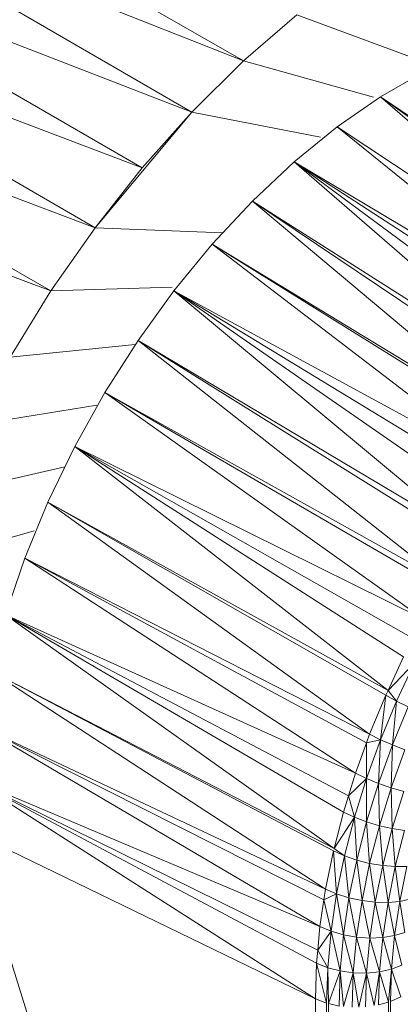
# Model space of a CAD drawing. Header units: metres. Extents: x 6.5 to 21.8, y 0.9 to 11.2.
# Tile 30 of 112: x 14.8318 to 14.8619, y 4.176 to 4.2537. Entities that reach past the tile are written whole.
import ezdxf

# ---------------------------------------------------------------- set-up
doc = ezdxf.new("R2010")
doc.units = ezdxf.units.M
doc.layers.add('E-LITE-EQPM', color=7, linetype='Continuous', lineweight=5)

# ---------------------------------------------------------------- blocks, each defined once
blk = doc.blocks.new('LUMINARIA TIPO TARTARUGA DE SOBREPOR - Areno _1 x LED Modul 840_ 500 lm_ 840_-2275436-ISO_02')
at = {"layer": 'E-LITE-EQPM'}
for p, q in [((14.849479, 4.25049), (14.818366, 4.268453)), ((14.849479, 4.25049), (14.814282, 4.264408)), ((14.814282, 4.264408), (14.845395, 4.246445)), ((14.810362, 4.260004), (14.841474, 4.242041)), ((14.810362, 4.260004), (14.845395, 4.246445)), ((14.841474, 4.242041), (14.806642, 4.255281)), ((14.837754, 4.237318), (14.806642, 4.255281)), ((14.849479, 4.25049), (14.853686, 4.254136)), ((14.853686, 4.254136), (14.864551, 4.250112)), ((14.837754, 4.237318), (14.803158, 4.250287)), ((14.834271, 4.232324), (14.803158, 4.250287)), ((14.849479, 4.25049), (14.845395, 4.246445)), ((14.849479, 4.25049), (14.859753, 4.247623)), ((14.860307, 4.247662), (14.863763, 4.249657)), ((14.860307, 4.247662), (14.856869, 4.245273)), ((14.882334, 4.228553), (14.860307, 4.247662)), ((14.860307, 4.247662), (14.882258, 4.228493)), ((14.884706, 4.230232), (14.860307, 4.247662)), ((14.885476, 4.230709), (14.860307, 4.247662)), ((14.845395, 4.246445), (14.837754, 4.237318)), ((14.841474, 4.242041), (14.845395, 4.246445)), ((14.845395, 4.246445), (14.855564, 4.244471)), ((14.853483, 4.242515), (14.856869, 4.245273)), ((14.879988, 4.226686), (14.856869, 4.245273)), ((14.856869, 4.245273), (14.882258, 4.228493)), ((14.799945, 4.245068), (14.834271, 4.232324)), ((14.850186, 4.239417), (14.853483, 4.242515)), ((14.879988, 4.226686), (14.853483, 4.242515)), ((14.87601, 4.223001), (14.853483, 4.242515)), ((14.877682, 4.224641), (14.853483, 4.242515)), ((14.853483, 4.242515), (14.879095, 4.225895)), ((14.841474, 4.242041), (14.837754, 4.237318)), ((14.850186, 4.239417), (14.84701, 4.236009)), ((14.875428, 4.22243), (14.850186, 4.239417)), ((14.850186, 4.239417), (14.87601, 4.223001)), ((14.850186, 4.239417), (14.87324, 4.220064)), ((14.837754, 4.237318), (14.834271, 4.232324)), ((14.837754, 4.237318), (14.847855, 4.236916)), ((14.84701, 4.236009), (14.843988, 4.232328)), ((14.873036, 4.219822), (14.84701, 4.236009)), ((14.84701, 4.236009), (14.87324, 4.220064)), ((14.84701, 4.236009), (14.871129, 4.217557)), ((14.834271, 4.232324), (14.831057, 4.227105)), ((14.834271, 4.232324), (14.843854, 4.232623)), ((14.843988, 4.232328), (14.841151, 4.22841)), ((14.869108, 4.214923), (14.843988, 4.232328)), ((14.843988, 4.232328), (14.867558, 4.212709)), ((14.843988, 4.232328), (14.871129, 4.217557)), ((14.843988, 4.232328), (14.870216, 4.216368)), ((14.838529, 4.224297), (14.841151, 4.22841)), ((14.865377, 4.209334), (14.841151, 4.22841)), ((14.867187, 4.212177), (14.841151, 4.22841)), ((14.841151, 4.22841), (14.867558, 4.212709)), ((14.831057, 4.227105), (14.840913, 4.228082)), ((14.838529, 4.224297), (14.836148, 4.22003)), ((14.865377, 4.209334), (14.838529, 4.224297)), ((14.838529, 4.224297), (14.863689, 4.20641)), ((14.838529, 4.224297), (14.865105, 4.208863)), ((14.828145, 4.221713), (14.837903, 4.223315)), ((14.834032, 4.215653), (14.836148, 4.22003)), ((14.863689, 4.20641), (14.836148, 4.22003)), ((14.862885, 4.204868), (14.836148, 4.22003)), ((14.862131, 4.203421), (14.836148, 4.22003)), ((14.836148, 4.22003), (14.860897, 4.200776)), ((14.825561, 4.216199), (14.835373, 4.218427)), ((14.834032, 4.215653), (14.832204, 4.21121)), ((14.860714, 4.200385), (14.834032, 4.215653)), ((14.834032, 4.215653), (14.859443, 4.197317)), ((14.834032, 4.215653), (14.860897, 4.200776)), ((14.823332, 4.210616), (14.832936, 4.213383)), ((14.832204, 4.21121), (14.830682, 4.206749)), ((14.832204, 4.21121), (14.859443, 4.197317)), ((14.832204, 4.21121), (14.859192, 4.196621)), ((14.832204, 4.21121), (14.858328, 4.194236)), ((14.857373, 4.191158), (14.830682, 4.206749)), ((14.830682, 4.206749), (14.857773, 4.192448)), ((14.830682, 4.206749), (14.856635, 4.188297)), ((14.830682, 4.206749), (14.858328, 4.194236)), ((14.862131, 4.203421), (14.860897, 4.200776)), ((14.860897, 4.200776), (14.862978, 4.202959)), ((14.861566, 4.199936), (14.862978, 4.202959)), ((14.829482, 4.202313), (14.856585, 4.1881)), ((14.829482, 4.202313), (14.856635, 4.188297)), ((14.829482, 4.202313), (14.855967, 4.185081)), ((14.860714, 4.200385), (14.859443, 4.197317)), ((14.860714, 4.200385), (14.860302, 4.196882)), ((14.860714, 4.200385), (14.860897, 4.200776)), ((14.860714, 4.200385), (14.861566, 4.199936)), ((14.861566, 4.199936), (14.860897, 4.200776)), ((14.861566, 4.199936), (14.860302, 4.196882)), ((14.861244, 4.196463), (14.861566, 4.199936)), ((14.861244, 4.196463), (14.862497, 4.199488)), ((14.861566, 4.199936), (14.862497, 4.199488)), ((14.855523, 4.182116), (14.828616, 4.19795)), ((14.828616, 4.19795), (14.855967, 4.185081)), ((14.828616, 4.19795), (14.855838, 4.18422)), ((14.859443, 4.197317), (14.859192, 4.196621)), ((14.859443, 4.197317), (14.860302, 4.196882)), ((14.859192, 4.196621), (14.858328, 4.194236)), ((14.860302, 4.196882), (14.859191, 4.193815)), ((14.859192, 4.196621), (14.859191, 4.193815)), ((14.860302, 4.196882), (14.859192, 4.196621)), ((14.860144, 4.193423), (14.860302, 4.196882)), ((14.860144, 4.193423), (14.861244, 4.196463)), ((14.861244, 4.196463), (14.860302, 4.196882)), ((14.861144, 4.19308), (14.861244, 4.196463)), ((14.861244, 4.196463), (14.862229, 4.196077)), ((14.861144, 4.19308), (14.862229, 4.196077)), ((14.857773, 4.192448), (14.858328, 4.194236)), ((14.859191, 4.193815), (14.858328, 4.194236)), ((14.855523, 4.182116), (14.828092, 4.193703)), ((14.85535, 4.180249), (14.828092, 4.193703)), ((14.855166, 4.176415), (14.828092, 4.193703)), ((14.828092, 4.193703), (14.855255, 4.179222)), ((14.857773, 4.192448), (14.859191, 4.193815)), ((14.858241, 4.19075), (14.859191, 4.193815)), ((14.860144, 4.193423), (14.859191, 4.193815)), ((14.859203, 4.190388), (14.859191, 4.193815)), ((14.860144, 4.193423), (14.859203, 4.190388)), ((14.860215, 4.190086), (14.860144, 4.193423)), ((14.860144, 4.193423), (14.861144, 4.19308)), ((14.857373, 4.191158), (14.857773, 4.192448)), ((14.857773, 4.192448), (14.858241, 4.19075)), ((14.860215, 4.190086), (14.861144, 4.19308)), ((14.861234, 4.189858), (14.861144, 4.19308)), ((14.861144, 4.19308), (14.862146, 4.192798)), ((14.861234, 4.189858), (14.862146, 4.192798)), ((14.857373, 4.191158), (14.856635, 4.188297)), ((14.857373, 4.191158), (14.858241, 4.19075)), ((14.856635, 4.188297), (14.858241, 4.19075)), ((14.857456, 4.187707), (14.858241, 4.19075)), ((14.858425, 4.187372), (14.858241, 4.19075)), ((14.858241, 4.19075), (14.859203, 4.190388)), ((14.858425, 4.187372), (14.859203, 4.190388)), ((14.860215, 4.190086), (14.859203, 4.190388)), ((14.859448, 4.187112), (14.859203, 4.190388)), ((14.860215, 4.190086), (14.859448, 4.187112)), ((14.860215, 4.190086), (14.860481, 4.186936)), ((14.860215, 4.190086), (14.861234, 4.189858)), ((14.855166, 4.176415), (14.827917, 4.189616)), ((14.855166, 4.102114), (14.827917, 4.189616)), ((14.860481, 4.186936), (14.861234, 4.189858)), ((14.861475, 4.186855), (14.861234, 4.189858)), ((14.861234, 4.189858), (14.862213, 4.189714)), ((14.861475, 4.186855), (14.862213, 4.189714)), ((14.856585, 4.1881), (14.855967, 4.185081)), ((14.856585, 4.1881), (14.857456, 4.187707)), ((14.856585, 4.1881), (14.856841, 4.184701)), ((14.856635, 4.188297), (14.857456, 4.187707)), ((14.856841, 4.184701), (14.857456, 4.187707)), ((14.857456, 4.187707), (14.857815, 4.184394)), ((14.857456, 4.187707), (14.858425, 4.187372)), ((14.857815, 4.184394), (14.858425, 4.187372)), ((14.858847, 4.184174), (14.858425, 4.187372)), ((14.859448, 4.187112), (14.858425, 4.187372)), ((14.858847, 4.184174), (14.859448, 4.187112)), ((14.85989, 4.184051), (14.859448, 4.187112)), ((14.860481, 4.186936), (14.859448, 4.187112)), ((14.85989, 4.184051), (14.860481, 4.186936)), ((14.860897, 4.184031), (14.860481, 4.186936)), ((14.860481, 4.186936), (14.861475, 4.186855)), ((14.860897, 4.184031), (14.861475, 4.186855)), ((14.861475, 4.186855), (14.862388, 4.18687)), ((14.861475, 4.186855), (14.861824, 4.184113)), ((14.862388, 4.18687), (14.861824, 4.184113)), ((14.855967, 4.185081), (14.855838, 4.18422)), ((14.856841, 4.184701), (14.855838, 4.18422)), ((14.855967, 4.185081), (14.856841, 4.184701)), ((14.856841, 4.184701), (14.856399, 4.181749)), ((14.857378, 4.18147), (14.856841, 4.184701)), ((14.856841, 4.184701), (14.857815, 4.184394)), ((14.855523, 4.182116), (14.855838, 4.18422)), ((14.855838, 4.18422), (14.856399, 4.181749)), ((14.857378, 4.18147), (14.857815, 4.184394)), ((14.858416, 4.18129), (14.857815, 4.184394)), ((14.857815, 4.184394), (14.858847, 4.184174)), ((14.858416, 4.18129), (14.858847, 4.184174)), ((14.85989, 4.184051), (14.858847, 4.184174)), ((14.859466, 4.181218), (14.858847, 4.184174)), ((14.85989, 4.184051), (14.859466, 4.181218)), ((14.860482, 4.181258), (14.85989, 4.184051)), ((14.860897, 4.184031), (14.85989, 4.184051)), ((14.860482, 4.181258), (14.860897, 4.184031)), ((14.860897, 4.184031), (14.861824, 4.184113)), ((14.861418, 4.181406), (14.860897, 4.184031)), ((14.861418, 4.181406), (14.861824, 4.184113)), ((14.862628, 4.184295), (14.861824, 4.184113)), ((14.862233, 4.181657), (14.861824, 4.184113)), ((14.855523, 4.182116), (14.85535, 4.180249)), ((14.85535, 4.180249), (14.856399, 4.181749)), ((14.855523, 4.182116), (14.856399, 4.181749)), ((14.856133, 4.178868), (14.856399, 4.181749)), ((14.857114, 4.178616), (14.856399, 4.181749)), ((14.857378, 4.18147), (14.856399, 4.181749)), ((14.857114, 4.178616), (14.857378, 4.18147)), ((14.858416, 4.18129), (14.857378, 4.18147)), ((14.858156, 4.178475), (14.857378, 4.18147)), ((14.861418, 4.181406), (14.862233, 4.181657)), ((14.858416, 4.18129), (14.858156, 4.178475)), ((14.859211, 4.178454), (14.858416, 4.18129)), ((14.858416, 4.18129), (14.859466, 4.181218)), ((14.859211, 4.178454), (14.859466, 4.181218)), ((14.860482, 4.181258), (14.859466, 4.181218)), ((14.860232, 4.178551), (14.859466, 4.181218)), ((14.860482, 4.181258), (14.860232, 4.178551)), ((14.861418, 4.181406), (14.860482, 4.181258)), ((14.861174, 4.178764), (14.860482, 4.181258)), ((14.861174, 4.178764), (14.861418, 4.181406)), ((14.861995, 4.179082), (14.861418, 4.181406)), ((14.85535, 4.180249), (14.855255, 4.179222)), ((14.85535, 4.180249), (14.856133, 4.178868)), ((14.855166, 4.176415), (14.855255, 4.179222)), ((14.855255, 4.179222), (14.856044, 4.176074)), ((14.855255, 4.179222), (14.856133, 4.178868)), ((14.856044, 4.176074), (14.856133, 4.178868)), ((14.856207, 4.176037), (14.856133, 4.178868)), ((14.857114, 4.178616), (14.856133, 4.178868)), ((14.857114, 4.178616), (14.856207, 4.176037)), ((14.857114, 4.178616), (14.857026, 4.175848)), ((14.857373, 4.175814), (14.857114, 4.178616)), ((14.857114, 4.178616), (14.858156, 4.178475)), ((14.857373, 4.175814), (14.858156, 4.178475)), ((14.858069, 4.175746), (14.858156, 4.178475)), ((14.858597, 4.175759), (14.858156, 4.178475)), ((14.859211, 4.178454), (14.858156, 4.178475)), ((14.858597, 4.175759), (14.859211, 4.178454)), ((14.859125, 4.175772), (14.859211, 4.178454)), ((14.859211, 4.178454), (14.860232, 4.178551)), ((14.859211, 4.178454), (14.859808, 4.175875)), ((14.860232, 4.178551), (14.859808, 4.175875)), ((14.860232, 4.178551), (14.860149, 4.175927)), ((14.861174, 4.178764), (14.860232, 4.178551)), ((14.860232, 4.178551), (14.860936, 4.176156)), ((14.861174, 4.178764), (14.860936, 4.176156)), ((14.861174, 4.178764), (14.861093, 4.176202)), ((14.861995, 4.179082), (14.861174, 4.178764)), ((14.861916, 4.176585), (14.861174, 4.178764)), ((14.855166, 4.176415), (14.855166, 4.102114)), ((14.855166, 4.176415), (14.856044, 4.176074)), ((14.855166, 4.102114), (14.856044, 4.176074)), ((14.856044, 4.101773), (14.856044, 4.176074)), ((14.856207, 4.101736), (14.856207, 4.176037)), ((14.857026, 4.175848), (14.856207, 4.176037)), ((14.860149, 4.101625), (14.860936, 4.176156)), ((14.860149, 4.175927), (14.860936, 4.176156)), ((14.860936, 4.101855), (14.860936, 4.176156)), ((14.861916, 4.176585), (14.861093, 4.176202)), ((14.861093, 4.101901), (14.861093, 4.176202))]:
    blk.add_line(p, q, dxfattribs=at)

msp = doc.modelspace()

# ---------------------------------------------------------------- block references
at = {"layer": 'E-LITE-EQPM'}
msp.add_blockref('LUMINARIA TIPO TARTARUGA DE SOBREPOR - Areno _1 x LED Modul 840_ 500 lm_ 840_-2275436-ISO_02', (0, 0), dxfattribs=at)

doc.saveas('drawing.dxf')
